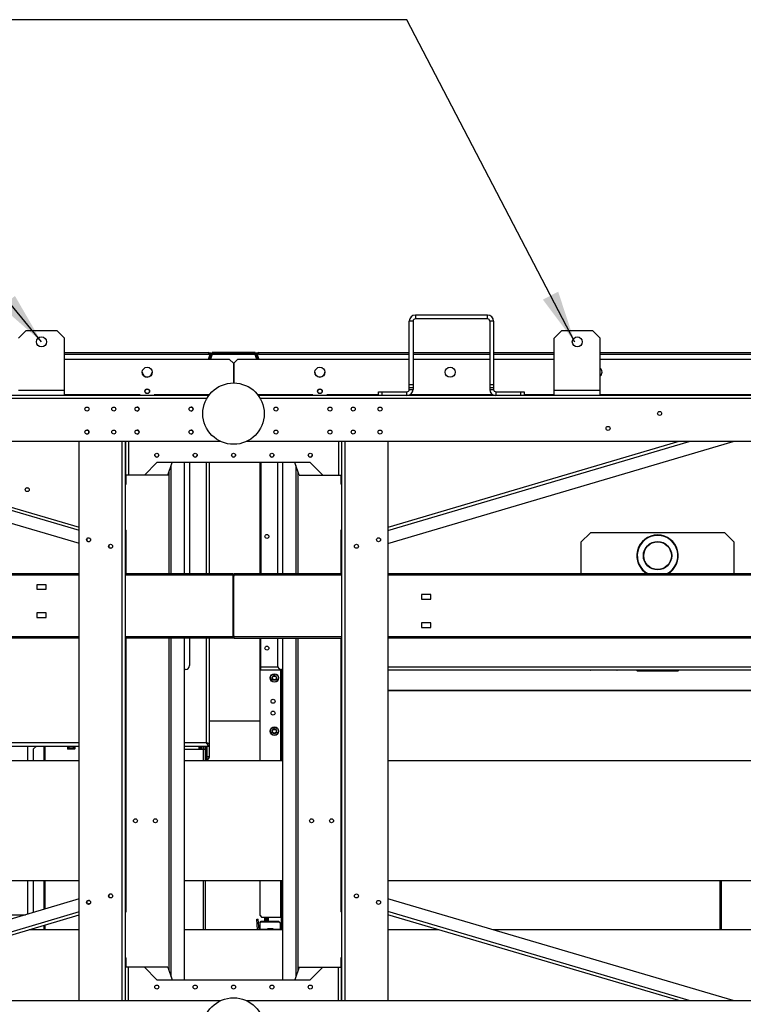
# Model space of a CAD drawing. Header units: millimetres. Extents: x 0 to 39823, y 0 to 11880.
# Tile 56 of 83: x 37147 to 38090, y 5634 to 6917. Entities that reach past the tile are written whole.
import ezdxf

# ---------------------------------------------------------------- set-up
doc = ezdxf.new("R2010")
doc.units = ezdxf.units.MM
doc.layers.add('ANOTACIJE', color=7, linetype='Continuous')
doc.dimstyles.new('SLDDIMSTYLE2', dxfattribs={"dimtxt": 0.18, "dimasz": 1.050735, "dimexe": 0, "dimexo": 0.0625, "dimgap": 0, "dimtad": 0, "dimtih": 1, "dimtoh": 1, "dimdec": 0, "dimrnd": 1e-09, "dimzin": 0, "dimdsep": 46, "dimtxsty": 'Standard', "dimblk1": 'DOT', "dimblk2": 'DOT', "dimsah": 1, "dimcen": 0.09, "dimadec": 0, "dimazin": 0, "dimtfac": 1.050735, "dimtdec": 0, "dimtofl": 0, "dimtmove": 0, "dimatfit": 3, "dimldrblk": 'DOT', "dimfxl": 1, "dimfrac": 2, "dimtolj": 1, "dimtzin": 0, "dimarcsym": 0})
doc.dimstyles.new('SLDDIMSTYLE3', dxfattribs={"dimtxt": 0.18, "dimasz": 3.414889, "dimexe": 0, "dimexo": 0.0625, "dimgap": 0, "dimtad": 0, "dimtih": 1, "dimtoh": 1, "dimdec": 0, "dimrnd": 1e-09, "dimzin": 0, "dimdsep": 46, "dimtxsty": 'Standard', "dimsah": 1, "dimcen": 0.09, "dimadec": 0, "dimazin": 0, "dimtfac": 3.414889, "dimtdec": 0, "dimtofl": 0, "dimtmove": 0, "dimatfit": 3, "dimfxl": 1, "dimfrac": 2, "dimtolj": 1, "dimtzin": 0, "dimarcsym": 0})

# ---------------------------------------------------------------- blocks, each defined once
blk = doc.blocks.new('_Dot')
at = {"color": 0, "linetype": 'ByBlock', "lineweight": -2}
blk.add_line((-0.5, 0), (-1, 0), dxfattribs=at)
at = {"color": 0, "linetype": 'ByBlock', "const_width": 0.5}
blk.add_lwpolyline([(-0.25, 0, 1), (0.25, 0, 1)], format="xyb", close=True, dxfattribs=at)

msp = doc.modelspace()

# ---------------------------------------------------------------- linework, layer by layer
at = {"color": 7, "linetype": 'Continuous', "lineweight": 25, "ltscale": 20}
for p, q in [((37660, 6524.2), (37655, 6524.2)), ((37655, 6435.2), (37655, 6524.2)), ((37660, 6524.2), (37660, 6435.2)), ((37663, 6532.2), (37663, 6527.2)), ((37757, 6532.2), (37663, 6532.2)), ((37757, 6527.2), (37663, 6527.2)), ((37757, 6527.2), (37757, 6532.2)), ((37765, 6524.2), (37760, 6524.2)), ((37760, 6524.2), (37760, 6435.2)), ((37765, 6524.2), (37765, 6435.2)), ((37155.9, 6512.2), (37145.9, 6502.2)), ((37155.9, 6512.2), (37195.9, 6512.2)), ((37205.9, 6502.2), (37195.9, 6512.2)), ((37854, 6512.2), (37844, 6502.2)), ((37854, 6512.2), (37894, 6512.2)), ((37904, 6502.2), (37894, 6512.2)), ((37205.9, 6427.2), (37205.9, 6502.2)), ((37844, 6427.2), (37844, 6502.2)), ((37904, 6427.2), (37904, 6502.2)), ((37205.9, 6483.2), (37393.3, 6483.2)), ((37393.3, 6483.2), (37393.3, 6481.2)), ((37394.4, 6482.9), (37396.6, 6482.9)), ((37397.4, 6482), (37394.9, 6474.4)), ((37396.6, 6480), (37396.6, 6482.9)), ((37397.4, 6482), (37398.3, 6481.7)), ((37454.1, 6483.6), (37398.1, 6483.6)), ((37398.1, 6482.9), (37398.1, 6483.6)), ((37398.1, 6483.6), (37454.1, 6483.6)), ((37398.1, 6483.5), (37399.1, 6483.5)), ((37399.1, 6483.5), (37399.1, 6483.2)), ((37399.1, 6483.5), (37453.1, 6483.5)), ((37399.1, 6482.2), (37399.1, 6483.2)), ((37399.1, 6483.2), (37453.1, 6483.2)), ((37399.1, 6482.2), (37453.1, 6482.2)), ((37453.1, 6483.2), (37453.1, 6483.5)), ((37453.1, 6483.5), (37454.1, 6483.5)), ((37453.1, 6482.2), (37453.1, 6483.2)), ((37453.2, 6482.2), (37453.1, 6482.2)), ((37454.8, 6482), (37453.9, 6481.7)), ((37454.1, 6483.6), (37454.1, 6482.9)), ((37454.8, 6482), (37457.3, 6474.4)), ((37455.5, 6482.9), (37457.8, 6482.9)), ((37455.5, 6482.9), (37455.5, 6480)), ((37458.8, 6483.2), (37458.8, 6481.2)), ((37458.8, 6483.2), (37655, 6483.2)), ((37660, 6483.2), (37760, 6483.2)), ((37765, 6483.2), (37844, 6483.2)), ((37904, 6483.2), (38382, 6483.2)), ((37205.9, 6481.2), (37393.3, 6481.2)), ((37420.9, 6474.4), (37205.9, 6474.4)), ((37395.2, 6480.6), (37393.2, 6474.4)), ((37393.3, 6481.2), (37395.2, 6480.6)), ((37394.1, 6477.1), (37396.6, 6479.6)), ((37394.1, 6477.2), (37396.6, 6479.6)), ((37394.2, 6481), (37394.2, 6481.6)), ((37394.3, 6477.6), (37396.6, 6480)), ((37397.2, 6481.5), (37394.9, 6474.4)), ((37395, 6480), (37396.6, 6480)), ((37395.3, 6480.8), (37396.6, 6480.8)), ((37398.3, 6481.7), (37396, 6474.4)), ((37396.6, 6480.1), (37396.7, 6480.1)), ((37396.6, 6480), (37396.7, 6480)), ((37398.2, 6481.4), (37453.9, 6481.4)), ((37425.9, 6469.4), (37420.9, 6474.4)), ((37425.9, 6469.4), (37425.9, 6443.7)), ((37431.3, 6474.4), (37426.3, 6469.4)), ((37426.3, 6469.4), (37426.3, 6443.7)), ((37655, 6474.4), (37431.3, 6474.4)), ((37453.9, 6481.7), (37456.2, 6474.4)), ((37455, 6481.5), (37457.3, 6474.4)), ((37455.5, 6480.8), (37456.9, 6480.8)), ((37455.5, 6480.1), (37455.5, 6480.1)), ((37455.5, 6480), (37457.9, 6477.6)), ((37455.5, 6480), (37455.5, 6480)), ((37455.5, 6480), (37457.1, 6480)), ((37458.1, 6477.1), (37455.6, 6479.6)), ((37458.1, 6477.2), (37455.6, 6479.6)), ((37458.8, 6481.2), (37456.9, 6480.6)), ((37456.9, 6480.6), (37459, 6474.4)), ((37458, 6481.6), (37458, 6481)), ((37458.8, 6481.2), (37655, 6481.2)), ((37660, 6481.2), (37760, 6481.2)), ((37760, 6474.4), (37660, 6474.4)), ((37765, 6481.2), (37844, 6481.2)), ((37844, 6474.4), (37765, 6474.4)), ((37904, 6481.2), (38382, 6481.2)), ((38382, 6474.4), (37904, 6474.4)), ((37145.9, 6434.2), (37205.9, 6434.2)), ((37615, 6427.2), (37615, 6432.2)), ((37615, 6432.2), (37652, 6432.2)), ((37619.5, 6432.2), (37619.5, 6427.2)), ((37652, 6427.2), (37652, 6432.2)), ((37655, 6441.7), (37660, 6441.7)), ((37660, 6437.2), (37655, 6437.2)), ((37655, 6435.2), (37660, 6435.2)), ((37760, 6441.7), (37765, 6441.7)), ((37765, 6437.2), (37760, 6437.2)), ((37760, 6435.2), (37765, 6435.2)), ((37768, 6432.2), (37768, 6427.2)), ((37768, 6432.2), (37805, 6432.2)), ((37800.5, 6427.2), (37800.5, 6432.2)), ((37805, 6432.2), (37805, 6427.2)), ((37844, 6434.2), (37904, 6434.2)), ((37393.7, 6427.2), (35833.5, 6427.2)), ((37391.3, 6423.4), (35835.9, 6423.4)), ((37304.6, 6428), (37205.9, 6428)), ((37303.6, 6428), (37303.6, 6427.2)), ((37304.6, 6428), (37304.6, 6427.2)), ((37394.3, 6428), (37322.6, 6428)), ((37322.6, 6427.2), (37322.6, 6428)), ((37323.6, 6427.2), (37323.6, 6428)), ((37529.6, 6428), (37457.9, 6428)), ((38827.5, 6427.2), (37458.5, 6427.2)), ((38825, 6423.4), (37460.9, 6423.4)), ((37528.6, 6427.2), (37528.6, 6428)), ((37529.6, 6427.2), (37529.6, 6428)), ((37615, 6428), (37547.6, 6428)), ((37547.6, 6428), (37547.6, 6427.2)), ((37548.6, 6428), (37548.6, 6427.2)), ((37764.5, 6428), (37655.5, 6428)), ((37844, 6428), (37805, 6428)), ((38382, 6428), (37904, 6428)), ((37409.7, 6367.2), (35817.5, 6367.2)), ((36775.9, 6367.2), (37225.1, 6234.7)), ((36833.2, 6367.2), (37225.1, 6251.6)), ((36846.6, 6367.2), (37225.1, 6255.6)), ((37225.1, 5638.7), (37225.1, 6367.2)), ((37281.1, 5638.7), (37281.1, 6367.2)), ((37285.1, 6367.2), (37285.1, 5638.7)), ((37285.4, 6367.2), (37285.4, 6323.7)), ((37289.4, 6367.2), (37289.4, 6323.7)), ((38843.5, 6367.2), (37442.5, 6367.2)), ((37562.7, 6367.2), (37562.7, 6323.7)), ((37566.7, 6367.2), (37566.7, 6323.7)), ((37567, 5638.7), (37567, 6367.2)), ((37571, 6367.2), (37571, 5638.7)), ((37627, 6234.5), (38077.2, 6367.2)), ((38006.4, 6367.2), (37627, 6255.3)), ((37627, 6367.2), (37627, 5638.7)), ((37627, 6251.4), (38019.9, 6367.2)), ((37326.1, 6339.9), (37309.9, 6323.7)), ((37526.1, 6339.9), (37326.1, 6339.9)), ((37340.4, 6323.7), (37346.3, 6339.9)), ((37342.1, 6194.7), (37342.1, 6328.3)), ((37345, 6194.7), (37345, 6336.1)), ((37362.2, 6194.7), (37362.2, 6339.9)), ((37368.6, 6339.9), (37368.6, 6194.7)), ((37390.6, 6339.9), (37390.6, 6194.7)), ((37394.6, 6194.7), (37394.6, 6339.9)), ((37460.6, 6194.7), (37460.6, 6339.9)), ((37461.6, 6339.9), (37461.6, 6194.7)), ((37483.6, 6339.9), (37483.6, 6194.7)), ((37490, 6339.9), (37490, 6194.7)), ((37511.7, 6323.7), (37505.8, 6339.9)), ((37507.2, 6336.1), (37507.2, 6194.7)), ((37510, 6328.3), (37510, 6194.7)), ((37526.1, 6339.9), (37542.3, 6323.7)), ((37340.4, 6323.7), (37285.4, 6323.7)), ((37286.1, 6311.7), (37286.1, 6323.7)), ((37511.7, 6323.7), (37566.7, 6323.7)), ((37566, 6323.7), (37566, 6311.7)), ((37286.1, 6313.7), (37285.1, 6313.7)), ((37285.1, 6311.7), (37286.1, 6311.7)), ((37566, 6313.7), (37567, 6313.7)), ((37567, 6311.7), (37566, 6311.7)), ((37285.1, 6251.7), (37286.1, 6251.7)), ((37286.1, 6194.7), (37286.1, 6251.7)), ((37567, 6251.7), (37566, 6251.7)), ((37566, 6251.7), (37566, 6194.7)), ((37285.1, 6249.7), (37286.1, 6249.7)), ((37567, 6249.7), (37566, 6249.7)), ((37878.6, 6236), (37891.1, 6248.5)), ((38066.1, 6248.5), (37891.1, 6248.5)), ((38066.1, 6248.5), (38078.6, 6236)), ((37878.6, 6236), (37878.6, 6194.7)), ((38078.6, 6194.7), (38078.6, 6236)), ((37225.1, 6194.7), (36002, 6194.7)), ((37225.1, 6193.1), (36002, 6193.1)), ((37425.4, 6194.7), (37285.1, 6194.7)), ((37425, 6193.1), (37285.1, 6193.1)), ((37425, 6194.7), (37425, 6193.1)), ((37425.4, 6193.9), (37425, 6193.9)), ((37425.8, 6191.7), (37425, 6193.1)), ((37425.4, 6194.7), (37425.4, 6193.9)), ((37425.8, 6114.1), (37425.8, 6191.7)), ((37426.6, 6194.2), (37426, 6193.7)), ((37426.3, 6193.4), (37426, 6193.7)), ((37426.9, 6193.9), (37426.3, 6193.4)), ((37427.1, 6193.1), (37426.3, 6191.7)), ((37426.3, 6114.1), (37426.3, 6191.7)), ((37426.9, 6193.9), (37426.6, 6194.2)), ((37427.1, 6193.1), (37427.1, 6194.7)), ((37567, 6194.7), (37427.1, 6194.7)), ((37567, 6193.1), (37427.1, 6193.1)), ((38737.2, 6194.7), (37627, 6194.7)), ((38860.1, 6193.1), (37627, 6193.1)), ((37169.8, 6180.7), (37169.8, 6174.7)), ((37181.8, 6180.7), (37169.8, 6180.7)), ((37169.8, 6174.7), (37181.8, 6174.7)), ((37181.8, 6174.7), (37181.8, 6180.7)), ((37671.1, 6167.9), (37671.1, 6161.9)), ((37683.1, 6167.9), (37671.1, 6167.9)), ((37671.1, 6161.9), (37683.1, 6161.9)), ((37683.1, 6161.9), (37683.1, 6167.9)), ((37169.8, 6143.9), (37169.8, 6137.9)), ((37181.8, 6143.9), (37169.8, 6143.9)), ((37169.8, 6137.9), (37181.8, 6137.9)), ((37181.8, 6137.9), (37181.8, 6143.9)), ((37671.1, 6131.1), (37671.1, 6125.1)), ((37683.1, 6131.1), (37671.1, 6131.1)), ((37671.1, 6125.1), (37683.1, 6125.1)), ((37683.1, 6125.1), (37683.1, 6131.1)), ((37225.1, 6112.7), (36002, 6112.7)), ((37225.1, 6111.1), (36002, 6111.1)), ((37425, 6112.7), (37285.1, 6112.7)), ((37425, 6111.1), (37285.1, 6111.1)), ((37286.1, 5754.2), (37286.1, 6111.1)), ((37342.1, 5677.3), (37342.1, 6111.1)), ((37345, 5669.5), (37345, 6111.1)), ((37362.2, 5665.8), (37362.2, 6111.1)), ((37368.6, 6111.1), (37368.6, 6075.2)), ((37390.6, 6111.1), (37390.6, 5974.4)), ((37394.6, 5973.4), (37394.6, 6111.1)), ((37425, 6112.7), (37425.8, 6114.1)), ((37425, 6112.7), (37425, 6111.1)), ((37425, 6112.1), (37425.1, 6112.1)), ((37425.1, 6112.1), (37425.1, 6112.7)), ((37425.6, 6111.9), (37426.2, 6112.4)), ((37425.6, 6111.9), (37425.9, 6111.6)), ((37425.9, 6111.6), (37426.5, 6112.1)), ((37426.2, 6112.4), (37426.5, 6112.1)), ((37426.3, 6114.1), (37427.1, 6112.7)), ((37427, 6111.1), (37427, 6111.9)), ((37427, 6111.9), (37427.1, 6111.9)), ((37427, 6111.1), (37567, 6111.1)), ((37427.1, 6111.1), (37427.1, 6112.7)), ((37567, 6112.7), (37427.1, 6112.7)), ((37460.6, 5950.9), (37460.6, 6111.1)), ((37461.6, 6069.7), (37461.6, 6111.1)), ((37483.6, 6111.1), (37483.6, 6075.2)), ((37490, 6111.1), (37490, 5665.8)), ((37507.2, 6111.1), (37507.2, 5669.5)), ((37510, 6111.1), (37510, 5677.3)), ((37566, 6111.1), (37566, 5754.2)), ((38860.1, 6112.7), (37627, 6112.7)), ((38860.1, 6111.1), (37627, 6111.1)), ((37461.6, 6073.7), (37483.8, 6073.7)), ((37627, 6073.7), (38465.8, 6073.7)), ((37363.6, 6070.2), (37362.2, 6070.2)), ((37461.6, 6069.7), (37490, 6069.7)), ((37478.9, 6063.7), (37479.4, 6063.7)), ((37478.9, 6062.7), (37478.9, 6063.7)), ((37479.1, 6062.7), (37478.9, 6062.7)), ((37479.1, 6063.2), (37479.1, 6063.5)), ((37479.1, 6063.5), (37479.3, 6063.5)), ((37479.3, 6063.2), (37479.1, 6063.2)), ((37479.1, 6063.1), (37479.1, 6062.7)), ((37479.4, 6063.1), (37479.1, 6063.1)), ((37487.3, 6069.7), (37487.3, 5950.9)), ((37488.1, 6069.7), (37488.1, 5950.9)), ((37490, 6070.2), (37488.6, 6070.2)), ((37489.6, 5950.9), (37489.6, 6069.7)), ((37489.9, 5950.9), (37489.9, 6069.7)), ((37490, 6069.6), (37489.9, 6069.6)), ((37627, 6069.7), (38441.2, 6069.7)), ((37925.7, 6069.2), (37891.7, 6069.2)), ((37951.7, 6069.7), (37951.7, 6068.7)), ((37951.7, 6068.7), (38005.7, 6068.7)), ((38005.2, 6068.2), (37952.2, 6068.2)), ((38005.7, 6068.7), (38005.7, 6069.7)), ((37475, 6057.3), (37475.9, 6057.8)), ((37475.2, 6056.9), (37475, 6057.3)), ((37475.9, 6057.1), (37475.2, 6056.9)), ((37476, 6057.6), (37475.3, 6057.2)), ((37475.3, 6057.2), (37476.1, 6057.4)), ((37475.4, 6056.6), (37475.9, 6057.1)), ((37475.6, 6056.3), (37475.4, 6056.6)), ((37476.2, 6057.2), (37475.6, 6056.6)), ((37475.6, 6056.6), (37476.3, 6057)), ((37476.4, 6056.8), (37475.6, 6056.3)), ((37475.9, 6057.8), (37476, 6057.6)), ((37476.1, 6057.4), (37476.2, 6057.2)), ((37476.3, 6057), (37476.4, 6056.8)), ((37482.2, 6056.9), (37482.6, 6057.6)), ((37482.4, 6056.9), (37482.2, 6056.9)), ((37482.6, 6057.3), (37482.4, 6056.9)), ((37482.6, 6057.6), (37483.5, 6057.1)), ((37482.8, 6057.2), (37482.6, 6057.3)), ((37482.6, 6056.8), (37482.8, 6057.2)), ((37482.7, 6056.7), (37482.6, 6056.8)), ((37483, 6057.1), (37482.7, 6056.7)), ((37482.9, 6056.5), (37483.2, 6057)), ((37483.1, 6056.5), (37482.9, 6056.5)), ((37483.2, 6057), (37483, 6057.1)), ((37483.5, 6057.1), (37483.1, 6056.5)), ((37489.9, 6038.2), (37489.6, 6038.2)), ((38480.7, 6042.8), (37627, 6042.8)), ((38480.9, 6042.5), (37627, 6042.5)), ((37460.6, 6002.9), (37394.6, 6002.9)), ((37460.6, 6002.9), (37394.6, 6002.9)), ((37478.9, 5994.3), (37479.4, 5994.3)), ((37478.9, 5993.3), (37478.9, 5994.3)), ((37479.1, 5994.1), (37479.3, 5994.1)), ((37479.1, 5993.9), (37479.1, 5994.1)), ((37475, 5987.9), (37475.9, 5988.4)), ((37475.2, 5987.6), (37475, 5987.9)), ((37475.9, 5987.8), (37475.2, 5987.6)), ((37476, 5988.2), (37475.3, 5987.8)), ((37475.3, 5987.8), (37476.1, 5988)), ((37475.4, 5987.3), (37475.9, 5987.8)), ((37475.6, 5986.9), (37475.4, 5987.3)), ((37476.2, 5987.8), (37475.6, 5987.2)), ((37475.6, 5987.2), (37476.3, 5987.6)), ((37476.4, 5987.4), (37475.6, 5986.9)), ((37475.9, 5988.4), (37476, 5988.2)), ((37476.1, 5988), (37476.2, 5987.8)), ((37476.3, 5987.6), (37476.4, 5987.4)), ((37479.1, 5993.3), (37478.9, 5993.3)), ((37479.3, 5993.9), (37479.1, 5993.9)), ((37479.1, 5993.7), (37479.1, 5993.3)), ((37479.4, 5993.7), (37479.1, 5993.7)), ((37482.2, 5987.6), (37482.6, 5988.2)), ((37482.4, 5987.5), (37482.2, 5987.6)), ((37482.6, 5987.9), (37482.4, 5987.5)), ((37482.6, 5988.2), (37483.5, 5987.8)), ((37482.8, 5987.8), (37482.6, 5987.9)), ((37482.6, 5987.4), (37482.8, 5987.8)), ((37482.7, 5987.3), (37482.6, 5987.4)), ((37483, 5987.7), (37482.7, 5987.3)), ((37482.9, 5987.2), (37483.2, 5987.6)), ((37483.1, 5987.1), (37482.9, 5987.2)), ((37483.2, 5987.6), (37483, 5987.7)), ((37483.5, 5987.8), (37483.1, 5987.1)), ((37225.1, 5974.4), (36906.5, 5974.4)), ((36906.5, 5970.4), (37225.1, 5970.4)), ((37158.1, 5950.9), (37158.1, 5970.4)), ((37169.4, 5970.4), (37165.6, 5966.6)), ((37178.8, 5970.4), (37178.8, 5950.9)), ((37180.6, 5950.9), (37180.6, 5970.4)), ((37209.7, 5970.4), (37209.7, 5967.1)), ((37210, 5970.4), (37210, 5967)), ((37211.3, 5967.9), (37211.3, 5970.4)), ((37217.4, 5969.6), (37211.6, 5969.6)), ((37211.6, 5969.6), (37211.6, 5967.9)), ((37217.4, 5967.9), (37217.4, 5969.6)), ((37217.7, 5970.4), (37217.7, 5967.9)), ((37218.9, 5967), (37218.9, 5970.4)), ((37219.3, 5970.4), (37219.3, 5967.1)), ((37390.6, 5974.4), (37362.2, 5974.4)), ((37362.2, 5970.4), (37394.6, 5970.4)), ((37381.1, 5970.4), (37381.1, 5965.9)), ((37382.1, 5970.4), (37382.1, 5965.9)), ((37382.9, 5965.9), (37382.9, 5970.4)), ((37383.3, 5965.9), (37383.3, 5970.4)), ((37384.3, 5965.9), (37384.3, 5970.4)), ((37385.1, 5965.9), (37385.1, 5970.4)), ((37387.5, 5965.9), (37387.5, 5970.4)), ((37389.5, 5950.9), (37389.5, 5970.4)), ((37389.8, 5970.4), (37389.8, 5950.9)), ((37391.3, 5974.1), (37391.3, 5974.1)), ((37391.3, 5970.4), (37391.3, 5950.9)), ((37391.6, 5956.2), (37391.6, 5970.4)), ((37392, 5973.9), (37394.6, 5973.9)), ((37394.6, 5970.4), (37394.6, 5973.4)), ((37394.6, 5956.2), (37394.6, 5970.3)), ((37165.6, 5950.9), (37165.6, 5966.6)), ((37209.7, 5967.1), (37209.7, 5966.9)), ((37210, 5967), (37210, 5966.9)), ((37210, 5966.9), (37218.9, 5966.9)), ((37218.9, 5966.6), (37210, 5966.6)), ((37211.3, 5967.9), (37217.7, 5967.9)), ((37218.9, 5967), (37218.9, 5966.9)), ((37219.3, 5967.1), (37219.3, 5966.9)), ((37389.5, 5965.9), (37362.2, 5965.9)), ((37386.7, 5965.9), (37386.7, 5950.9)), ((37394.6, 5956.2), (37391.6, 5956.2)), ((37225.1, 5950.9), (36002, 5950.9)), ((37490, 5950.9), (37362.2, 5950.9)), ((37389.8, 5955.4), (37389.5, 5955.4)), ((38830, 5950.9), (37627, 5950.9)), ((36002, 5794.9), (37225.1, 5794.9)), ((37158.1, 5751.3), (37158.1, 5794.9)), ((37165.6, 5753.5), (37165.6, 5794.9)), ((37178.8, 5794.9), (37178.8, 5757.4)), ((37180.6, 5758), (37180.6, 5794.9)), ((37362.2, 5794.9), (37490, 5794.9)), ((37386.7, 5794.9), (37386.7, 5730.9)), ((37389.5, 5730.9), (37389.5, 5794.9)), ((37460.6, 5749.5), (37460.6, 5794.9)), ((37487.3, 5794.9), (37487.3, 5747.5)), ((37488.1, 5794.9), (37488.1, 5732.5)), ((37489.6, 5732.5), (37489.6, 5794.9)), ((37489.9, 5730.9), (37489.9, 5794.9)), ((37627, 5794.9), (38830, 5794.9)), ((38059.8, 5794.9), (38059.8, 5730.9)), ((38061.8, 5730.9), (38061.8, 5794.9)), ((37225.1, 5771.1), (36775.9, 5638.7)), ((37237.1, 5765), (37237.1, 5764)), ((37237.1, 5765), (37239.3, 5765)), ((38077.2, 5638.7), (37627, 5771.4)), ((37225.1, 5754.2), (36833.2, 5638.7)), ((36846.6, 5638.7), (37225.1, 5750.2)), ((37105.1, 5750.5), (37155.2, 5750.5)), ((37149.1, 5748.7), (37149.1, 5750.5)), ((37149.5, 5748.8), (37149.1, 5750.5)), ((37149.9, 5750.5), (37150.6, 5749.1)), ((37285.1, 5756.2), (37286.1, 5756.2)), ((37285.1, 5754.2), (37286.1, 5754.2)), ((37567, 5756.2), (37566, 5756.2)), ((37567, 5754.2), (37566, 5754.2)), ((38019.9, 5638.7), (37627, 5754.5)), ((38006.4, 5638.7), (37627, 5750.5)), ((37456.3, 5744.7), (37458.3, 5744.9)), ((37457.5, 5730.9), (37456.3, 5744.7)), ((37458.5, 5742.9), (37456.5, 5742.7)), ((37459.5, 5730.9), (37458.3, 5744.9)), ((37460.3, 5740.1), (37462.3, 5742)), ((37462.3, 5741.3), (37460.3, 5739.4)), ((37460.3, 5740.1), (37460.3, 5730.9)), ((37460.6, 5749.5), (37462.6, 5747.5)), ((37462.3, 5742), (37462.3, 5741.3)), ((37462.3, 5742), (37484.8, 5742)), ((37462.3, 5741.3), (37484.8, 5741.3)), ((37462.6, 5747.5), (37488.1, 5747.5)), ((37467, 5742), (37467, 5747.5)), ((37467.8, 5747.5), (37467.8, 5742)), ((37468.8, 5747.5), (37468.8, 5742)), ((37469.3, 5747.5), (37469.3, 5742)), ((37470.1, 5747.5), (37470.1, 5742)), ((37471.1, 5747.5), (37471.1, 5742)), ((37484.8, 5741.3), (37484.8, 5742)), ((37484.8, 5742), (37486.8, 5740.1)), ((37486.8, 5739.4), (37484.8, 5741.3)), ((37486.8, 5740.1), (37486.8, 5731.7)), ((37225.1, 5730.9), (37159.6, 5730.9)), ((37159.9, 5730.9), (37159.8, 5731)), ((37163.3, 5730.9), (37163.6, 5731.3)), ((37165.6, 5730.9), (37165.6, 5732.7)), ((37178.8, 5736.6), (37178.8, 5730.9)), ((37180.6, 5730.9), (37180.6, 5737.1)), ((37490, 5730.9), (37362.2, 5730.9)), ((37460.6, 5731), (37460.3, 5731)), ((37460.6, 5730.9), (37460.6, 5731.7)), ((37460.6, 5731.7), (37487.3, 5731.7)), ((37462, 5731.7), (37462, 5730.9)), ((37464.2, 5730.9), (37464.2, 5731.7)), ((37467.6, 5731.7), (37467.6, 5730.9)), ((37470.3, 5732), (37470.3, 5731.9)), ((37477.5, 5732), (37470.3, 5732)), ((37477.5, 5731.9), (37470.3, 5731.9)), ((37477.4, 5732.1), (37470.5, 5732.1)), ((37477.5, 5731.9), (37477.5, 5732)), ((37487.3, 5730.9), (37487.3, 5731.7)), ((37488.1, 5732.5), (37489.6, 5732.5)), ((37489.9, 5733.2), (37489.6, 5733.2)), ((37693.5, 5730.9), (37627, 5730.9)), ((38723.2, 5730.9), (37764.2, 5730.9)), ((37285.1, 5694.2), (37286.1, 5694.2)), ((37286.1, 5692.2), (37285.1, 5692.2)), ((37286.1, 5682), (37286.1, 5694.2)), ((37567, 5694.2), (37566, 5694.2)), ((37566, 5694.2), (37566, 5682)), ((37566, 5692.2), (37567, 5692.2)), ((37285.4, 5638.7), (37285.4, 5682)), ((37340.4, 5682), (37285.4, 5682)), ((37289.4, 5638.7), (37289.4, 5682)), ((37326.1, 5665.8), (37309.9, 5682)), ((37340.4, 5682), (37346.3, 5665.8)), ((37511.7, 5682), (37505.8, 5665.8)), ((37511.7, 5682), (37566.7, 5682)), ((37526.1, 5665.8), (37542.3, 5682)), ((37562.7, 5638.7), (37562.7, 5682)), ((37566.7, 5638.7), (37566.7, 5682)), ((37326.1, 5665.8), (37526.1, 5665.8)), ((35817.5, 5638.7), (37409.7, 5638.7)), ((37442.5, 5638.7), (38843.5, 5638.7))]:
    msp.add_line(p, q, dxfattribs=at)
at = {"color": 7, "linetype": 'Continuous', "lineweight": 25, "ltscale": 20, "flags": 128}
for points in [[(37390.6, 5974.4), (37391.1, 5973.6), (37391.6, 5972.8), (37392.1, 5972.1), (37392.6, 5971.5), (37393.1, 5971), (37393.7, 5970.6), (37394.1, 5970.4), (37394.6, 5970.4)], [(37210, 5966.9), (37210, 5966.8), (37210, 5966.7), (37210, 5966.6), (37210, 5966.6)], [(37218.9, 5966.9), (37218.9, 5966.8), (37218.9, 5966.7), (37218.9, 5966.6), (37218.9, 5966.6)]]:
    msp.add_lwpolyline(points, dxfattribs=at)
at = {"color": 7, "linetype": 'Continuous', "lineweight": 25, "ltscale": 400}
for centre, radius in [((37175.9, 6497.2), 6.5), ((37874, 6497.2), 6.5), ((37313.6, 6457.7), 6.5), ((37538.6, 6457.7), 6.5), ((37708.4, 6457.7), 6.5), ((37426.1, 6403.7), 40), ((37313.6, 6432.9), 3.1), ((37313.6, 6432.9), 3), ((37313.6, 6432.9), 2.8), ((37538.6, 6432.9), 3.1), ((37538.6, 6432.9), 3), ((37538.6, 6432.9), 2.8), ((37235.1, 6409.7), 2.6), ((37235.1, 6409.7), 2.6), ((37270.1, 6409.7), 2.6), ((37270.1, 6409.7), 2.6), ((37300.4, 6409.7), 2.6), ((37370.8, 6409.7), 2.6), ((37481.3, 6409.7), 2.6), ((37551.7, 6409.7), 2.6), ((37582, 6409.7), 2.6), ((37617, 6409.7), 2.6), ((37981.3, 6403.9), 2.6), ((37235.1, 6379.7), 2.6), ((37270.1, 6379.7), 2.6), ((37270.1, 6379.7), 2.6), ((37300.4, 6379.7), 2.6), ((37370.8, 6379.7), 2.6), ((37481.3, 6379.7), 2.6), ((37551.7, 6379.7), 2.6), ((37582, 6379.7), 2.6), ((37617, 6379.7), 2.6), ((37914.1, 6384.5), 2.6), ((37326.1, 6349.5), 2.6), ((37376.1, 6349.5), 2.6), ((37426.1, 6349.5), 2.6), ((37476.1, 6349.5), 2.6), ((37526.1, 6349.5), 2.6), ((37157.3, 6304.6), 2.6), ((37157.3, 6304.6), 2.5), ((37237.2, 6239.3), 2.6), ((37469.6, 6243.6), 2.6), ((37615, 6239.3), 2.6), ((37265.9, 6230.8), 2.6), ((37586.3, 6230.8), 2.6), ((37978.6, 6218.5), 18.5), ((37978.6, 6218.5), 18), ((37469.6, 6098), 2.6), ((37479.3, 6059.1), 5.59), ((37479.3, 6059.1), 5.25), ((37479.3, 6059.1), 3), ((37479.3, 6059.1), 2.46), ((37477.6, 6028.7), 2.6), ((37477.6, 6013.3), 2.6), ((37479.3, 5989.7), 5.59), ((37479.3, 5989.7), 5.25), ((37479.3, 5989.7), 3), ((37479.3, 5989.7), 2.46), ((37298.3, 5872.9), 2.6), ((37324.3, 5872.9), 2.6), ((37527.8, 5872.9), 2.6), ((37553.8, 5872.9), 2.6), ((37265.9, 5775), 2.6), ((37586.3, 5775), 2.6), ((37237.2, 5766.6), 2.6), ((37615, 5766.6), 2.6), ((37326.1, 5656.2), 2.6), ((37376.1, 5656.2), 2.6), ((37426.1, 5656.2), 2.6), ((37476.1, 5656.2), 2.6), ((37526.1, 5656.2), 2.6), ((37426.1, 5602.2), 40)]:
    msp.add_circle(centre, radius, dxfattribs=at)
for centre, radius, start, end in [((37663, 6524.2), 8, 90, 180), ((37663, 6524.2), 3, 90, 180), ((37757, 6524.2), 8, 0, 90), ((37757, 6524.2), 3, 0, 90), ((37393.3, 6481.2), 2, 342, 90), ((37393.3, 6481.2), 1, 342, 90), ((37393.5, 6481.5), 0.711, 0.4638, 34.291), ((37399.1, 6481.4), 1.8, 90, 162), ((37399.1, 6481.4), 0.8, 90, 162), ((37453.1, 6481.4), 1.8, 18, 90), ((37453.1, 6481.4), 0.8, 18, 90), ((37458.8, 6481.2), 2, 90, 198), ((37458.8, 6481.2), 1, 90, 198), ((37458.7, 6481.5), 0.711, 145.709, 179.5362), ((37393.3, 6480.9), 0.904, 4.3599, 85.5691), ((37458.9, 6480.9), 0.904, 94.4309, 175.6401), ((37313.6, 6457.9), 6.5, 182.2479, 0.0436), ((37538.6, 6457.9), 6.5, 181.1019, 358.8981), ((37899.8, 6457.9), 6.5, 310.2003, 49.7997), ((37652, 6435.2), 8, 270, 0), ((37652, 6435.2), 3, 270, 0), ((37768, 6435.2), 8, 180, 270), ((37768, 6435.2), 3, 180, 270), ((37300.4, 6409.7), 2.6, 270.0541, 90), ((37370.8, 6409.7), 2.6, 270.055, 90), ((37235.1, 6379.7), 2.6, 270.0586, 89.9413), ((37300.4, 6379.7), 2.6, 269.9947, 90), ((37370.8, 6379.7), 2.6, 270.1746, 90), ((37326.1, 6349.7), 2.6, 182.2042, 357.7958), ((37376.1, 6349.7), 2.6, 182.2042, 357.7958), ((37426.1, 6349.7), 2.6, 182.2042, 357.7958), ((37476.1, 6349.7), 2.6, 182.2042, 357.7958), ((37526.1, 6349.7), 2.6, 182.2042, 357.7958), ((37237.4, 6239.5), 2.6, 138.118, 311.882), ((37978.6, 6218.5), 27, 298.4023, 241.5977), ((37978.6, 6218.5), 26.5, 296.3336, 243.6664), ((37266.1, 6231), 2.6, 138.1175, 311.8825), ((37425.4, 6193.1), 1.6, 45, 90), ((37425.4, 6193.1), 0.8, 45, 90), ((37427.4, 6194.5), 1.6, 225, 256.2278), ((37427.4, 6194.5), 0.8, 225, 248.5933), ((37425.1, 6111.3), 0.8, 45, 90), ((37425.1, 6111.3), 1.6, 45, 86.2211), ((37427, 6112.7), 1.6, 225, 270), ((37427, 6112.7), 0.8, 225, 270), ((37363.6, 6075.2), 5, 270, 0), ((37488.6, 6075.2), 5, 180, 270), ((37479.3, 6063.4), 0.127, 270, 90), ((37479.4, 6063.4), 0.303, 270, 90), ((37891.7, 6069.7), 0.5, 180, 270), ((37925.7, 6069.7), 0.5, 270, 0), ((37952.2, 6068.7), 0.5, 180, 270), ((38005.2, 6068.7), 0.5, 270, 0), ((37490, 6037.8), 0.398, 102.1773, 164.259), ((37479.3, 5994), 0.127, 270, 90), ((37479.4, 5994), 0.303, 270, 90), ((37395.2, 5984.4), 11.1, 245.2193, 266.7082), ((37390.4, 5956.8), 17.5, 76.2783, 89.4716), ((37210, 5970.9), 3.97, 265.7469, 271.254), ((37210, 5966.9), 0.381, 180, 270), ((37219, 5970.3), 3.33, 268.2167, 274.7824), ((37218.9, 5966.9), 0.381, 270, 360), ((37390.8, 5956.2), 3.8, 277.5608, 0), ((37390.8, 5956.2), 0.8, 308.6822, 0), ((37266.1, 5774.8), 2.6, 48.1175, 221.8825), ((37237.4, 5766.4), 2.6, 48.118, 221.882), ((37161.6, 5732.8), 2.5, 311.4203, 347.162), ((37470.5, 5732), 0.144, 90, 180), ((37470.5, 5731.9), 0.144, 180, 270), ((37477.4, 5732), 0.144, 0, 90), ((37477.4, 5731.9), 0.144, 270, 0), ((37487.3, 5732.5), 0.8, 270, 0), ((37487.3, 5732.5), 2.3, 315.9208, 0), ((37490, 5733.1), 0.399, 102.1899, 164.2903)]:
    msp.add_arc(centre, radius, start, end, dxfattribs=at)
at = {"layer": 'ANOTACIJE', "color": 0}
msp.add_line((37651.9, 6917.2), (37004.5, 6917.2), dxfattribs=at)

# ---------------------------------------------------------------- leaders
at = {"layer": 'ANOTACIJE', "color": 7}
for points, dimstyle in [([(37870.7, 6496.9), (37651.9, 6917.2)], 'SLDDIMSTYLE3'), ([(37175.9, 6497.2), (36965.9, 6753.4)], 'SLDDIMSTYLE3'), ([(36512.1, 5764.5), (37153.7, 4955.5)], 'SLDDIMSTYLE2')]:
    msp.add_leader(points, dimstyle=dimstyle, override={"dimscale": 20}, dxfattribs=at)

doc.saveas('drawing.dxf')
